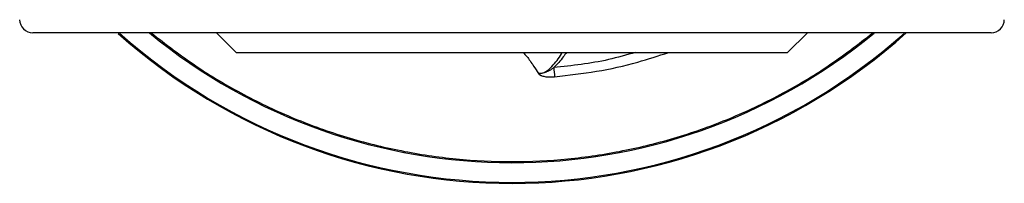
# Model space of a CAD drawing. Header units: millimetres. Extents: x 415 to 1550, y 0 to 812.
# Tile 36 of 51: x 739 to 889, y 632 to 657. Entities that reach past the tile are written whole.
import ezdxf

# ---------------------------------------------------------------- set-up
doc = ezdxf.new("R2010")
doc.units = ezdxf.units.MM

msp = doc.modelspace()

# ---------------------------------------------------------------- linework, layer by layer
at = {"color": 7, "linetype": 'Continuous', "lineweight": 25}
for p, q in [((768.74, 655.35), (771.74, 652.35)), ((855.74, 652.35), (858.74, 655.35)), ((771.74, 652.35), (855.74, 652.35))]:
    msp.add_line(p, q, dxfattribs=at)
for centre, radius, start, end in [((740.74, 657.35), 2, 180, 270), ((886.74, 657.35), 2, 270, 0), ((813.74, 722.35), 90, 228.21, 311.8738)]:
    msp.add_arc(centre, radius, start, end, dxfattribs=at)
at = {"color": 8, "linetype": 'Continuous', "lineweight": 25}
for radius, start, end in [(89.84, 228.2843, 311.6917), (86.84, 230.4992, 309.4441)]:
    msp.add_arc((813.74, 722.35), radius, start, end, dxfattribs=at)
at = {"color": 7, "linetype": 'Continuous', "lineweight": 25}
for points, knots in [([(813.74, 655.35), (813.45, 655.35), (812.85, 655.35), (811.96, 655.35), (811.07, 655.35), (810.18, 655.35), (809.29, 655.35), (808.4, 655.35), (807.52, 655.35), (806.63, 655.35), (805.75, 655.35), (804.86, 655.35), (803.98, 655.35), (803.1, 655.35), (802.22, 655.35), (801.34, 655.35), (799.61, 655.35), (797.03, 655.35), (793.62, 655.35), (790.23, 655.35), (786.84, 655.35), (783.49, 655.35), (779.07, 655.35), (773.71, 655.35), (767.64, 655.35), (762.03, 655.35), (756.98, 655.35), (752.55, 655.35), (749.42, 655.35), (747.27, 655.35), (745.85, 655.35), (744.6, 655.35), (743.54, 655.35), (742.65, 655.35), (742.06, 655.35), (741.67, 655.35), (741.42, 655.35), (741.21, 655.35), (741.04, 655.35), (740.91, 655.35), (740.81, 655.35), (740.76, 655.35), (740.75, 655.35), (740.74, 655.35)], [0, 0, 0, 0, 0.0077849, 0.0155624, 0.0233335, 0.0310995, 0.0388614, 0.0466205, 0.0543778, 0.0621347, 0.0698921, 0.0776514, 0.0854135, 0.0931798, 0.1009513, 0.1087293, 0.1165148, 0.1470012, 0.1774921, 0.208753, 0.2400182, 0.2719274, 0.3038411, 0.3686513, 0.434151, 0.5000009, 0.5658508, 0.6313505, 0.6961607, 0.7280699, 0.7599836, 0.7912444, 0.8225097, 0.8529961, 0.883487, 0.8980769, 0.9126441, 0.9271963, 0.9417412, 0.9562864, 0.9708395, 0.9854081, 1, 1, 1, 1]), ([(886.74, 655.35), (886.74, 655.35), (886.74, 655.35), (886.72, 655.35), (886.7, 655.35), (886.66, 655.35), (886.61, 655.35), (886.55, 655.35), (886.48, 655.35), (886.4, 655.35), (886.31, 655.35), (886.2, 655.35), (886.09, 655.35), (885.97, 655.35), (885.83, 655.35), (885.68, 655.35), (885.37, 655.35), (884.83, 655.35), (883.95, 655.35), (882.88, 655.35), (881.64, 655.35), (880.22, 655.35), (878.07, 655.35), (874.94, 655.35), (870.51, 655.35), (865.46, 655.35), (859.85, 655.35), (853.78, 655.35), (848.42, 655.35), (843.99, 655.35), (840.65, 655.35), (837.26, 655.35), (833.87, 655.35), (830.45, 655.35), (827.63, 655.35), (825.38, 655.35), (823.73, 655.35), (822.07, 655.35), (820.41, 655.35), (818.75, 655.35), (817.09, 655.35), (815.42, 655.35), (814.3, 655.35), (813.74, 655.35)], [0, 0, 0, 0, 0.007785, 0.015562, 0.023333, 0.031099, 0.03886, 0.046619, 0.054377, 0.062134, 0.069891, 0.07765, 0.085413, 0.093179, 0.100951, 0.108729, 0.116515, 0.147001, 0.177492, 0.208753, 0.240018, 0.271927, 0.303841, 0.368651, 0.434151, 0.500001, 0.565851, 0.63135, 0.696161, 0.72807, 0.759984, 0.791244, 0.82251, 0.852996, 0.883487, 0.898077, 0.912645, 0.927197, 0.941742, 0.956287, 0.97084, 0.985409, 1, 1, 1, 1]), ([(820.11, 650.03), (820.05, 649.98), (819.93, 649.89), (819.76, 649.77), (819.55, 649.63), (819.31, 649.49), (819.07, 649.39), (818.88, 649.32), (818.68, 649.25), (818.41, 649.18), (818.08, 649.13), (817.87, 649.12), (817.77, 649.12)], [0, 0, 0, 0, 0.08929, 0.172347, 0.249255, 0.37993, 0.499185, 0.560985, 0.613795, 0.747891, 0.88807, 1, 1, 1, 1]), ([(817.77, 649.12), (817.79, 649.1), (817.82, 649.06), (817.87, 649.01), (817.94, 648.96), (818.01, 648.91), (818.09, 648.86), (818.18, 648.82), (818.34, 648.76), (818.59, 648.69), (818.93, 648.63), (819.32, 648.6), (819.76, 648.6), (820.07, 648.62), (820.23, 648.63)], [0, 0, 0, 0, 0.030355, 0.061926, 0.09508, 0.130137, 0.167368, 0.207, 0.24922, 0.3676, 0.499425, 0.651725, 0.818236, 1, 1, 1, 1])]:
    msp.add_open_spline(points, degree=3, knots=knots, dxfattribs=at)
at = {"color": 8, "linetype": 'Continuous', "lineweight": 25}
for points, knots in [([(758.76, 655.35), (761, 653.62), (765.49, 650.14), (772.83, 645.8), (780.52, 642.15), (788.54, 639.28), (796.81, 637.21), (805.24, 635.96), (813.74, 635.54), (822.25, 635.96), (830.68, 637.21), (838.94, 639.28), (846.97, 642.15), (854.66, 645.8), (862, 650.14), (866.49, 653.62), (868.73, 655.35)], [0, 0, 0, 0, 0.071421, 0.142851, 0.214281, 0.28571, 0.35714, 0.42857, 0.5, 0.57143, 0.64286, 0.71429, 0.785719, 0.857149, 0.928579, 1, 1, 1, 1]), ([(815.45, 652.35), (815.63, 652.16), (816.08, 651.67), (816.91, 650.5), (817.53, 649.51), (817.77, 649.12)], [0, 0, 0, 0, 0.289341, 0.716448, 1, 1, 1, 1]), ([(817.77, 649.12), (817.97, 649.13), (818.37, 649.17), (819.11, 649.51), (820.16, 650.48), (820.93, 651.52), (821.36, 652.28), (821.41, 652.35)], [0, 0, 0, 0, 0.115328, 0.230866, 0.46626, 0.947368, 1, 1, 1, 1]), ([(832.56, 652.35), (831.19, 651.96), (827.12, 650.78), (822.9, 650.33), (820.11, 650.03)], [0, 0, 0, 0, 0.336509, 1, 1, 1, 1]), ([(822.05, 652.35), (821.89, 652.13), (821.52, 651.6), (820.89, 650.81), (820.37, 650.29), (820.11, 650.03)], [0, 0, 0, 0, 0.275843, 0.637962, 1, 1, 1, 1]), ([(820.23, 648.63), (822.36, 648.88), (826.63, 649.37), (832.45, 650.64), (836.05, 651.84), (837.62, 652.35)], [0, 0, 0, 0, 0.361273, 0.722546, 1, 1, 1, 1])]:
    msp.add_open_spline(points, degree=3, knots=knots, dxfattribs=at)
at = {"color": 7, "linetype": 'Continuous', "lineweight": 25}
msp.add_open_spline([(820.11, 650.03), (820.15, 649.55), (820.19, 649.08), (820.23, 648.63)], degree=3, dxfattribs=at)

doc.saveas('drawing.dxf')
